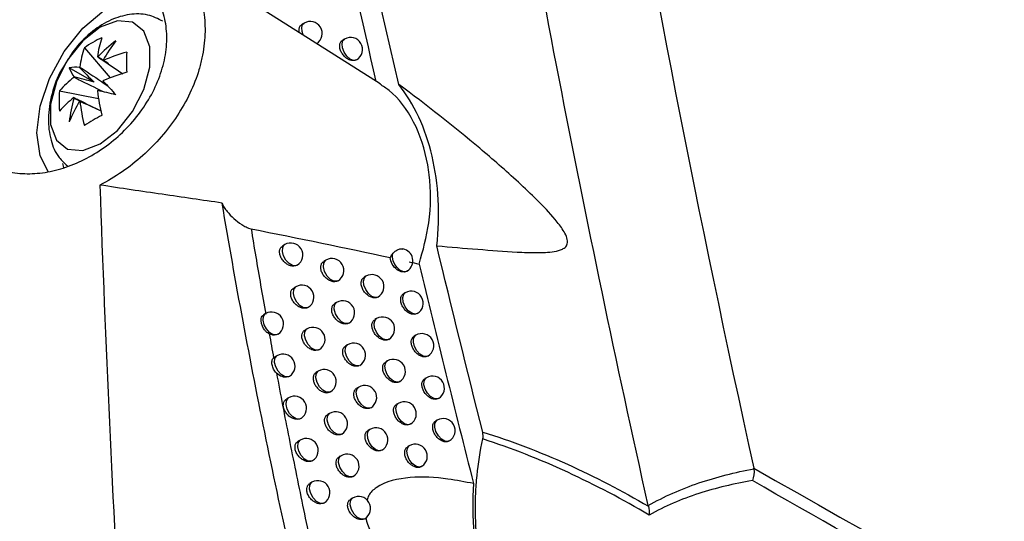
# Model space of a CAD drawing. Header units: millimetres. Extents: x 15458 to 16408, y 10213 to 11277.
# Tile 17 of 54: x 16277 to 16318, y 10379 to 10399. Entities that reach past the tile are written whole.
import ezdxf

# ---------------------------------------------------------------- set-up
doc = ezdxf.new("R2010")
doc.units = ezdxf.units.MM

msp = doc.modelspace()

# ---------------------------------------------------------------- linework, layer by layer
at = {"color": 7, "linetype": 'Continuous', "lineweight": 25}
for p, q in [((16292.173, 10396.781), (16283.034, 10402.592)), ((16289.008, 10399.314), (16288.928, 10399.268)), ((16290.687, 10398.651), (16290.614, 10398.608)), ((16279.86, 10398.284), (16280.939, 10397.039)), ((16280.27, 10396.853), (16279.227, 10397.455)), ((16278.826, 10396.493), (16280.444, 10396.18)), ((16278.954, 10393.473), (16278.997, 10393.301)), ((16288.202, 10390.095), (16288.118, 10390.047)), ((16289.909, 10389.448), (16289.831, 10389.403)), ((16291.58, 10388.779), (16291.507, 10388.738)), ((16288.662, 10388.342), (16288.579, 10388.294)), ((16290.414, 10388.593), (16290.382, 10388.569)), ((16293.215, 10388.091), (16293.149, 10388.052)), ((16290.36, 10387.69), (16290.284, 10387.646)), ((16287.401, 10387.224), (16287.32, 10387.178)), ((16292.024, 10387.018), (16291.953, 10386.976)), ((16289.126, 10386.587), (16289.044, 10386.541)), ((16290.864, 10386.833), (16290.839, 10386.814)), ((16292.53, 10386.155), (16292.524, 10386.151)), ((16293.653, 10386.325), (16293.587, 10386.287)), ((16290.816, 10385.931), (16290.741, 10385.887)), ((16287.737, 10385.382), (16287.794, 10385.419)), ((16287.877, 10385.473), (16287.792, 10385.423)), ((16292.473, 10385.254), (16292.403, 10385.214)), ((16289.594, 10384.831), (16289.513, 10384.784)), ((16294.095, 10384.558), (16294.031, 10384.521)), ((16291.277, 10384.169), (16291.202, 10384.127)), ((16292.985, 10384.395), (16292.973, 10384.388)), ((16288.358, 10383.719), (16288.274, 10383.671)), ((16292.926, 10383.489), (16292.857, 10383.449)), ((16290.066, 10383.072), (16289.988, 10383.027)), ((16293.444, 10382.635), (16293.426, 10382.623)), ((16294.542, 10382.789), (16294.479, 10382.752)), ((16291.741, 10382.407), (16291.668, 10382.365)), ((16288.842, 10381.964), (16288.76, 10381.916)), ((16293.384, 10381.722), (16293.316, 10381.683)), ((16290.542, 10381.312), (16290.465, 10381.268)), ((16291.046, 10380.455), (16291.02, 10380.435)), ((16289.331, 10380.206), (16289.25, 10380.159)), ((16291.023, 10379.55), (16290.947, 10379.507)), ((16291.527, 10378.69), (16291.506, 10378.676))]:
    msp.add_line(p, q, dxfattribs=at)
at = {"color": 7, "linetype": 'Continuous', "lineweight": 25, "flags": 128}
for points in [[(16277.879, 10394.744), (16278.013, 10395.85), (16278.404, 10397.013), (16279.017, 10398.129), (16279.797, 10399.1), (16280.676, 10399.838), (16281.574, 10400.279), (16282.413, 10400.383), (16283.065, 10400.175)], [(16280.516, 10394.283), (16281.235, 10394.845), (16281.867, 10395.631), (16282.336, 10396.548), (16282.586, 10397.485), (16282.586, 10398.328), (16282.336, 10398.976), (16281.867, 10399.351), (16281.235, 10399.407), (16280.516, 10399.139), (16279.797, 10398.577), (16279.164, 10397.791), (16278.695, 10396.874), (16278.445, 10395.937), (16278.445, 10395.094), (16278.695, 10394.446), (16279.164, 10394.071), (16279.797, 10394.015), (16280.516, 10394.283)], [(16288.966, 10398.82), (16288.918, 10398.966), (16288.907, 10399.125), (16288.944, 10399.25), (16289.008, 10399.314)], [(16291.18, 10397.781), (16291.061, 10397.764), (16290.922, 10397.818), (16290.786, 10397.936), (16290.673, 10398.098), (16290.603, 10398.279), (16290.585, 10398.451), (16290.622, 10398.585), (16290.687, 10398.651)], [(16278.355, 10393.138), (16278.013, 10393.792), (16277.879, 10394.744)], [(16288.654, 10389.211), (16288.521, 10389.222), (16288.377, 10389.307), (16288.245, 10389.451), (16288.148, 10389.63), (16288.101, 10389.815), (16288.113, 10389.974), (16288.182, 10390.081), (16288.202, 10390.095)], [(16290.382, 10388.569), (16290.249, 10388.568), (16290.1, 10388.646), (16289.962, 10388.789), (16289.858, 10388.973), (16289.808, 10389.164), (16289.82, 10389.328), (16289.893, 10389.437), (16289.909, 10389.448)], [(16293.282, 10388.989), (16293.22, 10388.968), (16293.112, 10388.978), (16292.995, 10389.037), (16292.882, 10389.139), (16292.785, 10389.272), (16292.716, 10389.421), (16292.682, 10389.571), (16292.686, 10389.704)], [(16292.079, 10387.913), (16291.961, 10387.892), (16291.822, 10387.943), (16291.684, 10388.059), (16291.569, 10388.221), (16291.496, 10388.403), (16291.477, 10388.576), (16291.514, 10388.712), (16291.58, 10388.779)], [(16289.119, 10387.459), (16288.986, 10387.467), (16288.841, 10387.55), (16288.707, 10387.694), (16288.609, 10387.874), (16288.561, 10388.06), (16288.573, 10388.221), (16288.642, 10388.329), (16288.662, 10388.342)], [(16293.715, 10387.225), (16293.634, 10387.202), (16293.49, 10387.236), (16293.342, 10387.346), (16293.215, 10387.513), (16293.134, 10387.706), (16293.113, 10387.89), (16293.155, 10388.032), (16293.215, 10388.091)], [(16290.839, 10386.814), (16290.707, 10386.809), (16290.557, 10386.884), (16290.416, 10387.028), (16290.311, 10387.212), (16290.26, 10387.405), (16290.272, 10387.571), (16290.345, 10387.68), (16290.36, 10387.69)], [(16287.844, 10386.338), (16287.711, 10386.354), (16287.569, 10386.441), (16287.44, 10386.585), (16287.345, 10386.763), (16287.3, 10386.945), (16287.311, 10387.102), (16287.378, 10387.209), (16287.401, 10387.224)], [(16292.524, 10386.151), (16292.412, 10386.129), (16292.272, 10386.177), (16292.132, 10386.292), (16292.016, 10386.455), (16291.941, 10386.639), (16291.921, 10386.814), (16291.959, 10386.951), (16292.024, 10387.018)], [(16289.588, 10385.705), (16289.455, 10385.711), (16289.309, 10385.792), (16289.174, 10385.936), (16289.074, 10386.117), (16289.025, 10386.304), (16289.037, 10386.466), (16289.106, 10386.574), (16289.126, 10386.587)], [(16294.153, 10385.459), (16294.092, 10385.438), (16293.961, 10385.456), (16293.822, 10385.541), (16293.695, 10385.682), (16293.6, 10385.855), (16293.553, 10386.034), (16293.56, 10386.191), (16293.621, 10386.301), (16293.653, 10386.325)], [(16291.301, 10385.057), (16291.168, 10385.048), (16291.017, 10385.121), (16290.875, 10385.264), (16290.768, 10385.45), (16290.716, 10385.644), (16290.728, 10385.811), (16290.802, 10385.921), (16290.816, 10385.931)], [(16288.325, 10384.587), (16288.193, 10384.601), (16288.049, 10384.686), (16287.919, 10384.83), (16287.823, 10385.008), (16287.776, 10385.192), (16287.788, 10385.35), (16287.855, 10385.457), (16287.877, 10385.473)], [(16292.973, 10384.388), (16292.868, 10384.365), (16292.727, 10384.41), (16292.585, 10384.524), (16292.467, 10384.687), (16292.39, 10384.873), (16292.37, 10385.05), (16292.408, 10385.189), (16292.473, 10385.254)], [(16290.061, 10383.95), (16289.928, 10383.953), (16289.781, 10384.032), (16289.644, 10384.175), (16289.543, 10384.357), (16289.493, 10384.546), (16289.505, 10384.709), (16289.575, 10384.818), (16289.594, 10384.831)], [(16294.595, 10383.692), (16294.543, 10383.672), (16294.412, 10383.685), (16294.271, 10383.769), (16294.141, 10383.909), (16294.044, 10384.084), (16293.995, 10384.266), (16294.003, 10384.425), (16294.065, 10384.536), (16294.095, 10384.558)], [(16291.767, 10383.298), (16291.648, 10383.283), (16291.511, 10383.338), (16291.376, 10383.454), (16291.264, 10383.615), (16291.193, 10383.794), (16291.174, 10383.964), (16291.209, 10384.099), (16291.277, 10384.169)], [(16288.811, 10382.835), (16288.678, 10382.845), (16288.534, 10382.93), (16288.402, 10383.073), (16288.304, 10383.252), (16288.257, 10383.437), (16288.268, 10383.596), (16288.336, 10383.704), (16288.358, 10383.719)], [(16293.426, 10382.623), (16293.328, 10382.599), (16293.187, 10382.641), (16293.043, 10382.754), (16292.922, 10382.918), (16292.844, 10383.106), (16292.823, 10383.285), (16292.862, 10383.425), (16292.926, 10383.489)], [(16290.538, 10382.194), (16290.406, 10382.193), (16290.257, 10382.27), (16290.119, 10382.413), (16290.016, 10382.596), (16289.966, 10382.787), (16289.977, 10382.951), (16290.048, 10383.06), (16290.066, 10383.072)], [(16295.042, 10381.923), (16295, 10381.906), (16294.868, 10381.913), (16294.725, 10381.994), (16294.592, 10382.135), (16294.493, 10382.312), (16294.443, 10382.496), (16294.45, 10382.657), (16294.514, 10382.769), (16294.542, 10382.789)], [(16292.237, 10381.538), (16292.119, 10381.519), (16291.981, 10381.572), (16291.844, 10381.687), (16291.731, 10381.848), (16291.658, 10382.029), (16291.638, 10382.201), (16291.674, 10382.337), (16291.741, 10382.407)], [(16289.3, 10381.08), (16289.167, 10381.088), (16289.022, 10381.171), (16288.889, 10381.314), (16288.79, 10381.494), (16288.742, 10381.68), (16288.753, 10381.841), (16288.821, 10381.949), (16288.842, 10381.964)], [(16293.884, 10380.856), (16293.794, 10380.833), (16293.651, 10380.871), (16293.506, 10380.982), (16293.382, 10381.147), (16293.303, 10381.337), (16293.281, 10381.518), (16293.32, 10381.659), (16293.384, 10381.722)], [(16291.02, 10380.435), (16290.888, 10380.431), (16290.738, 10380.507), (16290.599, 10380.649), (16290.494, 10380.833), (16290.442, 10381.025), (16290.453, 10381.191), (16290.525, 10381.301), (16290.542, 10381.312)], [(16289.793, 10379.324), (16289.661, 10379.329), (16289.515, 10379.41), (16289.38, 10379.553), (16289.279, 10379.734), (16289.23, 10379.921), (16289.241, 10380.083), (16289.31, 10380.192), (16289.331, 10380.206)], [(16291.506, 10378.676), (16291.374, 10378.668), (16291.224, 10378.741), (16291.082, 10378.884), (16290.975, 10379.068), (16290.923, 10379.262), (16290.934, 10379.429), (16291.007, 10379.54), (16291.023, 10379.55)]]:
    msp.add_lwpolyline(points, dxfattribs=at)
at = {"color": 7, "linetype": 'Continuous', "lineweight": 25}
for centre, radius, start, end in [((16289.258, 10398.881), 0.5, 302.9302, 119.9973), ((16282.374, 10394.769), 4.322, 114.4145, 125.5801), ((16284.347, 10397.406), 3.977, 160.9425, 172.7771), ((16285.224, 10393.271), 6.677, 127.3542, 136.0595), ((16287.59, 10393.758), 8.026, 143.0899, 149.9766), ((16290.937, 10398.218), 0.5, 300.2466, 119.9973), ((16283.619, 10396.985), 3.977, 160.9425, 172.7771), ((16283.774, 10390.518), 7.888, 105.832, 113.3246), ((16294.495, 10397.687), 12.88, 178.129, 181.871), ((16280.359, 10397.515), 0.394, 81.617, 83.8276), ((16280.333, 10397.53), 0.394, 36.1634, 38.3737), ((16279.487, 10395.736), 1.739, 84.3613, 98.5922), ((16280.846, 10398.089), 1.739, 201.3928, 215.6261), ((16280.968, 10396.46), 1.652, 141.626, 142.4756), ((16283.774, 10389.677), 7.888, 105.832, 113.3246), ((16281.829, 10393.887), 3.977, 127.2203, 139.0558), ((16280.959, 10396.445), 1.652, 157.5242, 158.3738), ((16279.115, 10397.53), 1.652, 337.5242, 338.3738), ((16495.204, 10597.619), 293.813, 223.09094, 223.24249), ((16283.128, 10396.072), 4.323, 174.4175, 185.5825), ((16279.107, 10397.514), 1.652, 321.626, 322.4756), ((16288.236, 10397.406), 7.888, 186.6728, 194.166), ((16212.918, 10106.409), 297.849, 76.75243, 76.90192), ((16281.829, 10393.046), 3.977, 127.2203, 139.0558), ((16285.849, 10394.353), 6.677, 163.9403, 172.6457), ((16286.61, 10392.061), 8.025, 150.0234, 156.9104), ((16279.742, 10396.445), 0.394, 216.1634, 218.3737), ((16279.715, 10396.46), 0.394, 261.617, 263.8276), ((16287.508, 10396.985), 7.888, 186.6728, 194.166), ((16286.66, 10384.115), 12.881, 118.1267, 121.868), ((16288.452, 10389.662), 0.5, 302.5991, 119.9973), ((16293.032, 10389.422), 0.5, 303.4608, 80.0265), ((16290.159, 10389.015), 0.5, 301.1914, 119.9973), ((16291.83, 10388.346), 0.5, 300.002, 119.9973), ((16293.032, 10389.422), 0.5, 299.9973, 303.4608), ((16288.912, 10387.909), 0.5, 302.2489, 119.9973), ((16293.465, 10387.658), 0.5, 299.9973, 119.9973), ((16290.61, 10387.257), 0.5, 300.9198, 119.9973), ((16287.651, 10386.791), 0.5, 303.3112, 119.9973), ((16292.274, 10386.584), 0.5, 300.4743, 119.9973), ((16289.376, 10386.154), 0.5, 301.9123, 119.9973), ((16293.903, 10385.892), 0.5, 299.9973, 119.9973), ((16291.066, 10385.498), 0.5, 300.6563, 119.9973), ((16288.127, 10385.04), 0.5, 302.9364, 119.9973), ((16292.723, 10384.821), 0.5, 301.4431, 119.9973), ((16289.844, 10384.398), 0.5, 301.5893, 119.9973), ((16294.345, 10384.125), 0.5, 299.9973, 119.9973), ((16291.527, 10383.736), 0.5, 300.4007, 119.9973), ((16288.608, 10383.286), 0.5, 302.575, 119.9973), ((16293.176, 10383.056), 0.5, 302.2529, 119.9973), ((16290.316, 10382.639), 0.5, 301.28, 119.9973), ((16291.991, 10381.974), 0.5, 300.1525, 119.9973), ((16294.792, 10382.356), 0.5, 299.9973, 119.9973), ((16289.092, 10381.531), 0.5, 302.2271, 119.9973), ((16293.634, 10381.289), 0.5, 303.3508, 119.9973), ((16290.792, 10380.879), 0.5, 300.9783, 119.9973), ((16293.634, 10381.289), 0.5, 299.9973, 303.3508), ((16289.581, 10379.773), 0.5, 301.8927, 119.9973), ((16291.273, 10379.117), 0.5, 300.6973, 119.9973)]:
    msp.add_arc(centre, radius, start, end, dxfattribs=at)
for centre, major_axis, ratio, start_param, end_param in [((16280.214, 10396.945), (3.404, -2.148), 0.229118, 1.52409, 1.655403), ((16280.454, 10397.084), (2.651, -2.611), 0.078957, 4.485994, 4.720597), ((16280.162, 10396.578), (3.587, -0.99), 0.078991, 1.562573, 1.797176), ((16280.162, 10396.855), (3.562, -1.874), 0.229122, 4.627769, 4.759536)]:
    msp.add_ellipse(centre, major_axis=major_axis, ratio=ratio, start_param=start_param, end_param=end_param, dxfattribs=at)
for points, knots in [([(16303.329, 10379.232), (16302.001, 10385.18), (16300.763, 10391.107), (16298.474, 10402.903), (16297.422, 10408.773), (16295.501, 10420.457), (16294.633, 10426.274), (16293.084, 10437.828), (16292.402, 10443.568), (16291.226, 10454.973), (16290.731, 10460.642), (16289.929, 10471.876), (16289.622, 10477.444), (16288.984, 10493.999), (16288.931, 10504.84), (16289.265, 10515.482)], [0, 0, 0, 0, 0.125, 0.125, 0.25, 0.25, 0.375, 0.375, 0.5, 0.5, 0.625, 0.625, 0.75, 0.75, 1, 1, 1, 1]), ([(16294.114, 10513.043), (16293.858, 10504.179), (16293.866, 10495.157), (16294.494, 10474.057), (16295.3, 10461.883), (16297.806, 10437.16), (16299.507, 10424.611), (16303.384, 10401.63), (16305.411, 10391.245), (16307.723, 10380.795)], [3.1092412, 3.1092412, 3.1092412, 3.1092412, 3.1759593, 3.1759593, 3.2629391, 3.2629391, 3.3499188, 3.3499188, 3.4204698, 3.4204698, 3.4204698, 3.4204698]), ([(16292.943, 10396.764), (16291.027, 10405.043), (16289.27, 10413.258), (16286.861, 10425.48), (16286.096, 10429.538), (16284.643, 10437.616), (16283.955, 10441.634), (16283.306, 10445.631)], [0, 0, 0, 0, 0.5, 0.5, 0.75, 0.75, 1, 1, 1, 1]), ([(16285.624, 10427.245), (16286.567, 10422.247), (16287.57, 10417.213), (16289.695, 10407.084), (16290.815, 10401.996), (16291.995, 10396.887)], [0, 0, 0, 0, 0.5, 0.5, 1, 1, 1, 1]), ([(16280.07, 10403.241), (16280.384, 10403.269), (16280.695, 10403.272), (16281.304, 10403.223), (16281.596, 10403.172), (16282.156, 10403.021), (16282.424, 10402.92), (16282.934, 10402.664), (16283.171, 10402.513), (16283.605, 10402.166), (16283.802, 10401.97), (16284.155, 10401.531), (16284.309, 10401.29), (16284.562, 10400.779), (16284.663, 10400.506), (16284.774, 10400.072), (16284.804, 10399.922), (16284.85, 10399.62), (16284.866, 10399.467), (16284.891, 10399.001), (16284.879, 10398.682), (16284.817, 10398.192), (16284.789, 10398.026), (16284.718, 10397.698), (16284.676, 10397.534), (16284.53, 10397.043), (16284.405, 10396.718), (16284.099, 10396.071), (16283.921, 10395.757), (16283.524, 10395.153), (16283.302, 10394.86), (16282.817, 10394.302), (16282.56, 10394.042), (16282.016, 10393.556), (16281.727, 10393.331), (16281.129, 10392.92), (16280.821, 10392.737), (16280.505, 10392.576)], [0, 0, 0, 0, 0.0625, 0.0625, 0.125, 0.125, 0.1875, 0.1875, 0.25, 0.25, 0.3125, 0.3125, 0.375, 0.375, 0.4375, 0.4375, 0.46875, 0.46875, 0.5, 0.5, 0.5625, 0.5625, 0.59375, 0.59375, 0.625, 0.625, 0.6875, 0.6875, 0.75, 0.75, 0.8125, 0.8125, 0.875, 0.875, 0.9375, 0.9375, 1, 1, 1, 1]), ([(16283.13, 10399.778), (16283.21, 10399.52), (16283.259, 10399.252), (16283.299, 10398.694), (16283.289, 10398.404), (16283.206, 10397.808), (16283.134, 10397.511), (16282.934, 10396.918), (16282.803, 10396.62), (16282.492, 10396.049), (16282.313, 10395.774), (16281.906, 10395.245), (16281.682, 10394.996), (16281.204, 10394.537), (16280.946, 10394.324), (16280.41, 10393.945), (16280.134, 10393.779), (16279.567, 10393.494), (16279.273, 10393.375), (16278.694, 10393.191), (16278.405, 10393.126), (16277.829, 10393.049), (16277.545, 10393.038), (16277, 10393.07), (16276.737, 10393.113), (16276.232, 10393.256), (16275.995, 10393.354), (16275.56, 10393.6), (16275.358, 10393.749), (16274.998, 10394.098), (16274.843, 10394.293), (16274.648, 10394.618), (16274.589, 10394.731), (16274.483, 10394.969), (16274.437, 10395.094), (16274.322, 10395.475), (16274.273, 10395.742), (16274.235, 10396.303), (16274.246, 10396.599), (16274.326, 10397.189), (16274.396, 10397.487), (16274.594, 10398.089), (16274.721, 10398.384), (16275.024, 10398.959), (16275.204, 10399.242), (16275.602, 10399.774), (16275.821, 10400.023), (16276.177, 10400.373), (16276.301, 10400.486), (16276.554, 10400.699), (16276.684, 10400.8), (16277.08, 10401.086), (16277.356, 10401.255), (16277.926, 10401.544), (16278.213, 10401.661), (16278.791, 10401.844), (16279.085, 10401.909), (16279.66, 10401.983), (16279.941, 10401.993), (16280.49, 10401.957), (16280.76, 10401.91), (16281.264, 10401.764), (16281.501, 10401.665), (16281.945, 10401.414), (16282.151, 10401.261), (16282.513, 10400.912), (16282.672, 10400.716), (16282.941, 10400.276), (16283.05, 10400.035), (16283.13, 10399.778)], [0, 0, 0, 0, 0.03125, 0.03125, 0.0625, 0.0625, 0.09375, 0.09375, 0.125, 0.125, 0.15625, 0.15625, 0.1875, 0.1875, 0.21875, 0.21875, 0.25, 0.25, 0.28125, 0.28125, 0.3125, 0.3125, 0.34375, 0.34375, 0.375, 0.375, 0.40625, 0.40625, 0.4375, 0.4375, 0.46875, 0.46875, 0.484375, 0.484375, 0.5, 0.5, 0.53125, 0.53125, 0.5625, 0.5625, 0.59375, 0.59375, 0.625, 0.625, 0.65625, 0.65625, 0.6875, 0.6875, 0.703125, 0.703125, 0.71875, 0.71875, 0.75, 0.75, 0.78125, 0.78125, 0.8125, 0.8125, 0.84375, 0.84375, 0.875, 0.875, 0.90625, 0.90625, 0.9375, 0.9375, 0.96875, 0.96875, 1, 1, 1, 1]), ([(16283.128, 10399.39), (16282.923, 10399.493), (16282.486, 10399.712), (16281.72, 10399.702), (16280.942, 10399.472), (16280.182, 10398.995), (16279.481, 10398.315), (16279.134, 10397.735), (16278.967, 10397.458)], [0, 0, 0, 0, 0.139778, 0.298163, 0.459171, 0.634875, 0.825215, 1, 1, 1, 1]), ([(16288.812, 10398.918), (16288.807, 10398.939), (16288.787, 10399.01), (16288.805, 10399.117), (16288.851, 10399.217), (16288.908, 10399.25), (16288.931, 10399.263)], [0, 0, 0, 0, 0.139478, 0.459712, 0.780044, 1, 1, 1, 1]), ([(16291.18, 10397.781), (16291.16, 10397.772), (16291.104, 10397.748), (16290.99, 10397.749), (16290.847, 10397.797), (16290.709, 10397.893), (16290.594, 10398.024), (16290.514, 10398.174), (16290.479, 10398.325), (16290.492, 10398.459), (16290.539, 10398.558), (16290.595, 10398.59), (16290.617, 10398.603)], [0, 0, 0, 0, 0.061237, 0.170183, 0.280387, 0.391063, 0.501131, 0.609724, 0.716656, 0.82254, 0.928472, 1, 1, 1, 1]), ([(16281.444, 10397.203), (16281.156, 10397.398), (16280.809, 10397.632), (16280.461, 10397.866), (16280.401, 10397.906)], [0, 0, 0, 0, 0.828703, 1, 1, 1, 1]), ([(16280.651, 10397.762), (16280.705, 10397.725), (16280.976, 10397.541), (16281.246, 10397.356), (16281.461, 10397.209)], [0, 0, 0, 0, 0.202063, 1, 1, 1, 1]), ([(16278.967, 10397.458), (16278.948, 10397.429), (16278.728, 10397.1), (16278.484, 10396.359), (16278.313, 10395.363), (16278.43, 10394.463), (16278.709, 10393.774), (16279.032, 10393.486), (16279.153, 10393.377)], [0, 0, 0, 0, 0.021998, 0.249325, 0.483912, 0.693128, 0.884452, 1, 1, 1, 1]), ([(16279.673, 10397.485), (16279.733, 10397.445), (16280.111, 10397.191), (16280.49, 10396.935), (16280.809, 10396.72)], [0, 0, 0, 0, 0.157279, 1, 1, 1, 1]), ([(16280.656, 10396.452), (16280.309, 10396.621), (16279.898, 10396.821), (16279.488, 10397.022), (16279.424, 10397.054)], [0, 0, 0, 0, 0.842895, 1, 1, 1, 1]), ([(16293.792, 10389.283), (16293.952, 10389.854), (16294.296, 10391.086), (16294.284, 10392.51), (16294.077, 10393.934), (16293.635, 10395.264), (16292.851, 10396.326), (16292.292, 10396.687), (16292.165, 10396.77)], [0, 0, 0, 0, 0.194402, 0.419369, 0.468007, 0.699797, 0.931732, 1, 1, 1, 1]), ([(16294.53, 10390.044), (16294.602, 10390.685), (16294.621, 10391.336), (16294.554, 10392.586), (16294.469, 10393.19), (16294.194, 10394.359), (16294.008, 10394.902), (16293.544, 10395.903), (16293.261, 10396.366), (16292.943, 10396.764)], [0, 0, 0, 0, 0.25, 0.25, 0.5, 0.5, 0.75, 0.75, 1, 1, 1, 1]), ([(16294.53, 10390.044), (16295.105, 10389.995), (16295.672, 10389.947), (16296.788, 10389.857), (16297.336, 10389.814), (16298.14, 10389.774), (16298.404, 10389.764), (16298.923, 10389.763), (16299.178, 10389.77), (16299.538, 10389.829), (16299.654, 10389.857), (16299.808, 10389.933), (16299.856, 10389.965), (16299.934, 10390.054), (16299.963, 10390.113), (16299.974, 10390.263), (16299.954, 10390.352), (16299.886, 10390.524), (16299.839, 10390.609), (16299.69, 10390.849), (16299.573, 10390.999), (16299.216, 10391.426), (16298.964, 10391.687), (16298.452, 10392.198), (16298.19, 10392.446), (16297.397, 10393.175), (16296.859, 10393.644), (16295.219, 10395.024), (16294.096, 10395.908), (16292.943, 10396.764)], [0, 0, 0, 0, 0.125, 0.125, 0.25, 0.25, 0.3125, 0.3125, 0.375, 0.375, 0.40625, 0.40625, 0.421875, 0.421875, 0.4375, 0.4375, 0.453125, 0.453125, 0.46875, 0.46875, 0.5, 0.5, 0.5625, 0.5625, 0.625, 0.625, 0.75, 0.75, 1, 1, 1, 1]), ([(16279.424, 10396.213), (16279.488, 10396.181), (16279.864, 10395.997), (16280.241, 10395.813), (16280.554, 10395.661)], [0, 0, 0, 0, 0.171329, 1, 1, 1, 1]), ([(16280.557, 10395.644), (16280.322, 10395.756), (16280.027, 10395.897), (16279.733, 10396.04), (16279.673, 10396.069)], [0, 0, 0, 0, 0.797898, 1, 1, 1, 1]), ([(16280.505, 10392.576), (16280.73, 10385.998), (16281.03, 10379.402), (16281.804, 10366.186), (16282.278, 10359.566), (16282.843, 10352.936)], [0, 0, 0, 0, 0.5, 0.5, 1, 1, 1, 1]), ([(16285.594, 10391.823), (16284.775, 10391.945), (16283.943, 10392.069), (16282.242, 10392.313), (16281.377, 10392.435), (16280.505, 10392.576)], [0, 0, 0, 0, 0.5, 0.5, 1, 1, 1, 1]), ([(16295.015, 10352.219), (16294.009, 10355.541), (16293.055, 10358.858), (16291.255, 10365.482), (16290.41, 10368.788), (16288.833, 10375.391), (16288.101, 10378.688), (16286.757, 10385.265), (16286.144, 10388.547), (16285.594, 10391.823)], [0, 0, 0, 0, 0.25, 0.25, 0.5, 0.5, 0.75, 0.75, 1, 1, 1, 1]), ([(16285.594, 10391.823), (16285.614, 10391.755), (16285.647, 10391.695), (16285.718, 10391.581), (16285.757, 10391.527), (16285.885, 10391.371), (16285.98, 10391.274), (16286.183, 10391.094), (16286.29, 10391.011), (16286.465, 10390.898), (16286.526, 10390.862), (16286.655, 10390.798), (16286.723, 10390.769), (16286.799, 10390.754)], [0, 0, 0, 0, 0.125, 0.125, 0.25, 0.25, 0.5, 0.5, 0.75, 0.75, 0.875, 0.875, 1, 1, 1, 1]), ([(16286.799, 10390.754), (16286.863, 10390.365), (16286.993, 10389.584), (16287.195, 10388.402), (16287.335, 10387.607), (16287.406, 10387.207)], [0, 0, 0, 0, 0.328776, 0.662105, 1, 1, 1, 1]), ([(16288.654, 10389.211), (16288.65, 10389.209), (16288.606, 10389.197), (16288.509, 10389.193), (16288.36, 10389.239), (16288.216, 10389.332), (16288.095, 10389.461), (16288.012, 10389.61), (16287.977, 10389.761), (16287.991, 10389.895), (16288.04, 10389.995), (16288.097, 10390.028), (16288.121, 10390.042)], [0, 0, 0, 0, 0.011037, 0.125988, 0.243065, 0.360936, 0.477778, 0.592152, 0.703782, 0.813697, 0.923667, 1, 1, 1, 1]), ([(16292.686, 10389.704), (16292.721, 10389.745), (16292.792, 10389.828), (16292.926, 10389.9), (16293.04, 10389.929), (16293.1, 10389.913), (16293.118, 10389.908)], [0, 0, 0, 0, 0.291509, 0.582954, 0.875981, 1, 1, 1, 1]), ([(16293.308, 10389.007), (16293.255, 10388.964), (16293.185, 10388.947), (16293.028, 10388.966), (16292.942, 10389.003), (16292.788, 10389.12), (16292.718, 10389.2), (16292.62, 10389.374), (16292.592, 10389.469), (16292.589, 10389.555)], [0, 0, 0, 0, 0.25, 0.25, 0.5, 0.5, 0.75, 0.75, 1, 1, 1, 1]), ([(16288.72, 10389.244), (16288.716, 10389.24), (16288.699, 10389.223), (16288.674, 10389.216), (16288.654, 10389.211)], [0, 0, 0, 0, 0.205251, 1, 1, 1, 1]), ([(16290.382, 10388.569), (16290.369, 10388.565), (16290.318, 10388.547), (16290.213, 10388.545), (16290.067, 10388.593), (16289.926, 10388.687), (16289.809, 10388.818), (16289.728, 10388.967), (16289.692, 10389.118), (16289.706, 10389.252), (16289.755, 10389.352), (16289.811, 10389.384), (16289.834, 10389.397)], [0, 0, 0, 0, 0.03706, 0.148934, 0.262422, 0.376486, 0.489734, 0.601074, 0.710307, 0.818232, 0.926231, 1, 1, 1, 1]), ([(16292.079, 10387.913), (16292.057, 10387.903), (16291.998, 10387.876), (16291.881, 10387.877), (16291.739, 10387.926), (16291.602, 10388.022), (16291.487, 10388.153), (16291.408, 10388.303), (16291.373, 10388.455), (16291.386, 10388.589), (16291.433, 10388.688), (16291.488, 10388.72), (16291.511, 10388.732)], [0, 0, 0, 0, 0.068766, 0.176886, 0.286184, 0.395891, 0.504981, 0.612656, 0.718769, 0.82392, 0.929148, 1, 1, 1, 1]), ([(16289.119, 10387.459), (16289.113, 10387.457), (16289.067, 10387.443), (16288.968, 10387.44), (16288.82, 10387.486), (16288.676, 10387.58), (16288.556, 10387.709), (16288.474, 10387.858), (16288.438, 10388.009), (16288.452, 10388.143), (16288.502, 10388.243), (16288.559, 10388.276), (16288.582, 10388.289)], [0, 0, 0, 0, 0.0171566, 0.1313982, 0.2476336, 0.3645979, 0.4805772, 0.5942246, 0.7052922, 0.8147552, 0.9242843, 1, 1, 1, 1]), ([(16293.706, 10387.227), (16293.685, 10387.215), (16293.631, 10387.183), (16293.514, 10387.189), (16293.376, 10387.239), (16293.242, 10387.337), (16293.13, 10387.468), (16293.052, 10387.619), (16293.017, 10387.771), (16293.03, 10387.905), (16293.076, 10388.004), (16293.13, 10388.035), (16293.152, 10388.047)], [0, 0, 0, 0, 0.070073, 0.177958, 0.286699, 0.395731, 0.504309, 0.611847, 0.718238, 0.823925, 0.929683, 1, 1, 1, 1]), ([(16289.177, 10387.489), (16289.173, 10387.485), (16289.157, 10387.47), (16289.135, 10387.463), (16289.119, 10387.459)], [0, 0, 0, 0, 0.267844, 1, 1, 1, 1]), ([(16290.839, 10386.814), (16290.824, 10386.808), (16290.772, 10386.789), (16290.664, 10386.788), (16290.519, 10386.835), (16290.379, 10386.93), (16290.262, 10387.061), (16290.181, 10387.21), (16290.146, 10387.361), (16290.16, 10387.496), (16290.208, 10387.595), (16290.264, 10387.627), (16290.287, 10387.64)], [0, 0, 0, 0, 0.043717, 0.154814, 0.267421, 0.380556, 0.492913, 0.603473, 0.712056, 0.819417, 0.926859, 1, 1, 1, 1]), ([(16287.555, 10386.377), (16287.512, 10386.404), (16287.426, 10386.457), (16287.326, 10386.588), (16287.252, 10386.737), (16287.213, 10386.89), (16287.213, 10387.025), (16287.248, 10387.126), (16287.3, 10387.159), (16287.323, 10387.174)], [0, 0, 0, 0, 0.1433003, 0.2862107, 0.4348802, 0.5850106, 0.7352197, 0.8854568, 1, 1, 1, 1]), ([(16292.53, 10386.155), (16292.505, 10386.143), (16292.445, 10386.114), (16292.325, 10386.115), (16292.184, 10386.164), (16292.047, 10386.261), (16291.932, 10386.392), (16291.854, 10386.542), (16291.819, 10386.694), (16291.832, 10386.828), (16291.879, 10386.927), (16291.934, 10386.959), (16291.956, 10386.971)], [0, 0, 0, 0, 0.076294, 0.183533, 0.291871, 0.400584, 0.508712, 0.615511, 0.720849, 0.825292, 0.929815, 1, 1, 1, 1]), ([(16287.555, 10386.377), (16287.585, 10386.212), (16287.645, 10385.88), (16287.707, 10385.548), (16287.738, 10385.382)], [0, 0, 0, 0, 0.49865, 1, 1, 1, 1]), ([(16287.924, 10386.375), (16287.922, 10386.373), (16287.902, 10386.352), (16287.871, 10386.345), (16287.844, 10386.338)], [0, 0, 0, 0, 0.104522, 1, 1, 1, 1]), ([(16289.588, 10385.705), (16289.58, 10385.703), (16289.532, 10385.688), (16289.431, 10385.685), (16289.284, 10385.732), (16289.141, 10385.825), (16289.022, 10385.955), (16288.94, 10386.104), (16288.905, 10386.255), (16288.918, 10386.389), (16288.968, 10386.489), (16289.024, 10386.522), (16289.048, 10386.535)], [0, 0, 0, 0, 0.023363, 0.136884, 0.252273, 0.368331, 0.483446, 0.59636, 0.706849, 0.815836, 0.924901, 1, 1, 1, 1]), ([(16294.143, 10385.461), (16294.122, 10385.448), (16294.068, 10385.417), (16293.952, 10385.423), (16293.814, 10385.473), (16293.68, 10385.571), (16293.569, 10385.703), (16293.491, 10385.854), (16293.457, 10386.006), (16293.469, 10386.14), (16293.515, 10386.239), (16293.569, 10386.27), (16293.591, 10386.282)], [0, 0, 0, 0, 0.07021, 0.178072, 0.286735, 0.395668, 0.504169, 0.611689, 0.718131, 0.823913, 0.929768, 1, 1, 1, 1]), ([(16289.638, 10385.733), (16289.633, 10385.729), (16289.619, 10385.715), (16289.6, 10385.709), (16289.588, 10385.705)], [0, 0, 0, 0, 0.3522847, 1, 1, 1, 1]), ([(16291.301, 10385.057), (16291.284, 10385.05), (16291.229, 10385.029), (16291.119, 10385.028), (16290.975, 10385.076), (16290.836, 10385.172), (16290.719, 10385.302), (16290.639, 10385.452), (16290.604, 10385.603), (16290.617, 10385.737), (16290.666, 10385.837), (16290.721, 10385.869), (16290.744, 10385.882)], [0, 0, 0, 0, 0.0505, 0.160804, 0.27252, 0.384721, 0.49618, 0.605947, 0.713859, 0.820632, 0.927491, 1, 1, 1, 1]), ([(16287.855, 10384.749), (16287.806, 10384.796), (16287.767, 10384.852), (16287.707, 10384.97), (16287.685, 10385.032), (16287.663, 10385.15), (16287.662, 10385.207), (16287.682, 10385.305), (16287.703, 10385.347), (16287.737, 10385.382)], [0, 0, 0, 0, 0.25, 0.25, 0.5, 0.5, 0.75, 0.75, 1, 1, 1, 1]), ([(16292.985, 10384.395), (16292.958, 10384.381), (16292.896, 10384.349), (16292.773, 10384.351), (16292.632, 10384.401), (16292.496, 10384.498), (16292.383, 10384.629), (16292.304, 10384.779), (16292.269, 10384.931), (16292.282, 10385.066), (16292.329, 10385.164), (16292.384, 10385.196), (16292.406, 10385.208)], [0, 0, 0, 0, 0.0840194, 0.1903539, 0.2977137, 0.4054161, 0.5125643, 0.6184658, 0.7230023, 0.8267054, 0.930491, 1, 1, 1, 1]), ([(16287.855, 10384.749), (16287.94, 10384.301), (16288.111, 10383.398), (16288.377, 10382.034), (16288.655, 10380.648), (16288.944, 10379.242), (16289.244, 10377.814), (16289.557, 10376.366), (16289.882, 10374.896), (16290.219, 10373.405), (16290.622, 10371.666), (16291.101, 10369.657), (16291.666, 10367.351), (16292.066, 10365.782), (16292.27, 10364.983)], [0, 0, 0, 0, 0.0685209, 0.1380085, 0.2084668, 0.2798998, 0.3523119, 0.4257075, 0.5000914, 0.5754685, 0.6518442, 0.7634323, 0.879476, 1, 1, 1, 1]), ([(16288.325, 10384.587), (16288.255, 10384.568), (16288.173, 10384.573), (16288.009, 10384.629), (16287.925, 10384.681), (16287.855, 10384.748)], [0, 0, 0, 0, 0.5, 0.5, 1, 1, 1, 1]), ([(16288.398, 10384.622), (16288.395, 10384.619), (16288.377, 10384.6), (16288.349, 10384.593), (16288.325, 10384.587)], [0, 0, 0, 0, 0.139051, 1, 1, 1, 1]), ([(16289.514, 10384.784), (16289.482, 10384.759), (16289.419, 10384.71), (16289.377, 10384.586), (16289.383, 10384.443), (16289.435, 10384.293), (16289.528, 10384.153), (16289.651, 10384.037), (16289.793, 10383.957), (16289.939, 10383.922), (16290.021, 10383.941), (16290.061, 10383.95)], [0, 0, 0, 0, 0.113159, 0.224857, 0.334363, 0.442759, 0.551581, 0.662126, 0.77493, 0.889543, 1, 1, 1, 1]), ([(16294.584, 10383.693), (16294.563, 10383.68), (16294.51, 10383.649), (16294.393, 10383.655), (16294.256, 10383.706), (16294.124, 10383.805), (16294.012, 10383.937), (16293.935, 10384.087), (16293.901, 10384.24), (16293.913, 10384.374), (16293.959, 10384.472), (16294.013, 10384.503), (16294.034, 10384.515)], [0, 0, 0, 0, 0.0703393, 0.1781771, 0.2867668, 0.3956064, 0.504035, 0.6115394, 0.7180294, 0.8239026, 0.9298495, 1, 1, 1, 1]), ([(16291.767, 10383.298), (16291.747, 10383.29), (16291.692, 10383.267), (16291.579, 10383.267), (16291.435, 10383.315), (16291.297, 10383.411), (16291.181, 10383.542), (16291.101, 10383.692), (16291.066, 10383.843), (16291.08, 10383.977), (16291.127, 10384.076), (16291.183, 10384.108), (16291.206, 10384.121)], [0, 0, 0, 0, 0.057418, 0.166912, 0.277726, 0.388985, 0.499537, 0.608498, 0.715719, 0.821877, 0.928126, 1, 1, 1, 1]), ([(16290.103, 10383.976), (16290.098, 10383.97), (16290.086, 10383.959), (16290.069, 10383.953), (16290.061, 10383.95)], [0, 0, 0, 0, 0.469762, 1, 1, 1, 1]), ([(16288.811, 10382.835), (16288.806, 10382.833), (16288.761, 10382.821), (16288.664, 10382.817), (16288.515, 10382.862), (16288.371, 10382.956), (16288.25, 10383.085), (16288.168, 10383.234), (16288.132, 10383.385), (16288.146, 10383.518), (16288.196, 10383.618), (16288.253, 10383.652), (16288.277, 10383.666)], [0, 0, 0, 0, 0.012175, 0.127043, 0.244025, 0.36177, 0.478453, 0.592655, 0.704128, 0.813914, 0.923777, 1, 1, 1, 1]), ([(16293.444, 10382.635), (16293.415, 10382.619), (16293.352, 10382.584), (16293.226, 10382.586), (16293.086, 10382.636), (16292.951, 10382.733), (16292.837, 10382.865), (16292.759, 10383.015), (16292.724, 10383.167), (16292.737, 10383.301), (16292.784, 10383.4), (16292.839, 10383.431), (16292.86, 10383.444)], [0, 0, 0, 0, 0.09196, 0.197365, 0.303725, 0.410398, 0.516548, 0.621528, 0.725233, 0.828163, 0.931178, 1, 1, 1, 1]), ([(16288.875, 10382.867), (16288.872, 10382.864), (16288.855, 10382.847), (16288.831, 10382.84), (16288.811, 10382.835)], [0, 0, 0, 0, 0.184121, 1, 1, 1, 1]), ([(16290.538, 10382.194), (16290.526, 10382.189), (16290.475, 10382.172), (16290.37, 10382.17), (16290.224, 10382.217), (16290.083, 10382.312), (16289.965, 10382.442), (16289.884, 10382.591), (16289.849, 10382.742), (16289.863, 10382.877), (16289.911, 10382.976), (16289.968, 10383.009), (16289.991, 10383.022)], [0, 0, 0, 0, 0.036061, 0.1481, 0.26178, 0.376022, 0.489403, 0.600824, 0.710104, 0.818072, 0.926132, 1, 1, 1, 1]), ([(16295.03, 10381.923), (16295.009, 10381.911), (16294.956, 10381.88), (16294.84, 10381.886), (16294.704, 10381.938), (16294.571, 10382.036), (16294.46, 10382.169), (16294.384, 10382.319), (16294.349, 10382.472), (16294.361, 10382.606), (16294.407, 10382.704), (16294.461, 10382.735), (16294.482, 10382.747)], [0, 0, 0, 0, 0.07046, 0.178275, 0.286795, 0.395546, 0.503907, 0.611397, 0.717933, 0.823893, 0.929926, 1, 1, 1, 1]), ([(16290.573, 10382.216), (16290.566, 10382.21), (16290.556, 10382.2), (16290.543, 10382.195), (16290.538, 10382.194)], [0, 0, 0, 0, 0.640627, 1, 1, 1, 1]), ([(16292.237, 10381.538), (16292.216, 10381.529), (16292.158, 10381.504), (16292.043, 10381.504), (16291.9, 10381.553), (16291.762, 10381.649), (16291.647, 10381.78), (16291.568, 10381.93), (16291.533, 10382.081), (16291.546, 10382.215), (16291.594, 10382.315), (16291.649, 10382.346), (16291.671, 10382.359)], [0, 0, 0, 0, 0.064481, 0.173148, 0.283048, 0.393355, 0.502991, 0.611129, 0.717638, 0.823155, 0.928766, 1, 1, 1, 1]), ([(16296.438, 10382.296), (16297.635, 10381.93), (16298.81, 10381.475), (16301.114, 10380.435), (16302.238, 10379.851), (16303.334, 10379.209)], [0, 0, 0, 0, 0.5, 0.5, 1, 1, 1, 1]), ([(16289.3, 10381.08), (16289.294, 10381.078), (16289.247, 10381.065), (16289.148, 10381.061), (16289, 10381.107), (16288.856, 10381.201), (16288.736, 10381.33), (16288.654, 10381.48), (16288.619, 10381.63), (16288.633, 10381.764), (16288.682, 10381.864), (16288.739, 10381.897), (16288.763, 10381.911)], [0, 0, 0, 0, 0.01822, 0.132385, 0.248534, 0.365383, 0.481215, 0.594702, 0.70562, 0.814959, 0.924386, 1, 1, 1, 1]), ([(16293.909, 10380.874), (16293.877, 10380.855), (16293.813, 10380.816), (16293.683, 10380.819), (16293.544, 10380.87), (16293.409, 10380.967), (16293.296, 10381.099), (16293.218, 10381.249), (16293.184, 10381.401), (16293.197, 10381.536), (16293.243, 10381.634), (16293.298, 10381.665), (16293.319, 10381.678)], [0, 0, 0, 0, 0.1001379, 0.2045848, 0.3099212, 0.4155448, 0.5206726, 0.6247055, 0.7275474, 0.8296695, 0.9318768, 1, 1, 1, 1]), ([(16299.148, 10371.528), (16298.842, 10371.791), (16298.557, 10372.086), (16298.025, 10372.737), (16297.776, 10373.097), (16297.333, 10373.86), (16297.136, 10374.264), (16296.878, 10374.902), (16296.798, 10375.12), (16296.651, 10375.566), (16296.584, 10375.796), (16296.282, 10376.961), (16296.154, 10377.936), (16296.135, 10379.208), (16296.138, 10379.465), (16296.16, 10379.977), (16296.178, 10380.232), (16296.254, 10380.995), (16296.332, 10381.502), (16296.44, 10382.008)], [0, 0, 0, 0, 0.125, 0.125, 0.25, 0.25, 0.375, 0.375, 0.4375, 0.4375, 0.5, 0.5, 0.75, 0.75, 0.8125, 0.8125, 0.875, 0.875, 1, 1, 1, 1]), ([(16303.368, 10378.84), (16302.265, 10379.492), (16301.136, 10380.087), (16298.822, 10381.153), (16297.643, 10381.624), (16296.44, 10382.008)], [0, 0, 0, 0, 0.5, 0.5, 1, 1, 1, 1]), ([(16291.02, 10380.435), (16291.006, 10380.43), (16290.953, 10380.411), (16290.845, 10380.41), (16290.7, 10380.457), (16290.56, 10380.552), (16290.443, 10380.683), (16290.363, 10380.832), (16290.327, 10380.983), (16290.341, 10381.118), (16290.389, 10381.217), (16290.446, 10381.249), (16290.468, 10381.263)], [0, 0, 0, 0, 0.0425649, 0.1538436, 0.2666576, 0.3799878, 0.4924956, 0.603156, 0.7118048, 0.8192274, 0.9267496, 1, 1, 1, 1]), ([(16289.357, 10381.11), (16289.353, 10381.107), (16289.338, 10381.091), (16289.316, 10381.085), (16289.3, 10381.08)], [0, 0, 0, 0, 0.243797, 1, 1, 1, 1]), ([(16296.058, 10380.15), (16295.702, 10380.219), (16294.813, 10380.393), (16293.4, 10380.47), (16292.257, 10380.214), (16291.717, 10379.752), (16291.645, 10379.531), (16291.623, 10379.464)], [0, 0, 0, 0, 0.2135375, 0.5340848, 0.8579626, 0.9569323, 1, 1, 1, 1]), ([(16303.329, 10379.232), (16303.658, 10379.425), (16304.002, 10379.599), (16304.707, 10379.912), (16305.069, 10380.052), (16306.178, 10380.428), (16306.945, 10380.62), (16307.727, 10380.766)], [0, 0, 0, 0, 0.25, 0.25, 0.5, 0.5, 1, 1, 1, 1]), ([(16289.793, 10379.324), (16289.785, 10379.322), (16289.737, 10379.307), (16289.636, 10379.304), (16289.488, 10379.35), (16289.345, 10379.444), (16289.226, 10379.574), (16289.145, 10379.723), (16289.109, 10379.874), (16289.123, 10380.008), (16289.173, 10380.108), (16289.23, 10380.141), (16289.253, 10380.154)], [0, 0, 0, 0, 0.024344, 0.137796, 0.253108, 0.369062, 0.484042, 0.596807, 0.707156, 0.816026, 0.924993, 1, 1, 1, 1]), ([(16296.058, 10380.15), (16296.008, 10379.447), (16296.014, 10378.736), (16296.134, 10377.368), (16296.247, 10376.705), (16296.497, 10375.743), (16296.594, 10375.428), (16296.813, 10374.818), (16296.934, 10374.525), (16297.33, 10373.681), (16297.64, 10373.163), (16297.995, 10372.692)], [0, 0, 0, 0, 0.25, 0.25, 0.5, 0.5, 0.625, 0.625, 0.75, 0.75, 1, 1, 1, 1]), ([(16307.662, 10380.275), (16306.899, 10380.145), (16306.15, 10379.969), (16305.067, 10379.619), (16304.713, 10379.488), (16304.025, 10379.191), (16303.689, 10379.025), (16303.368, 10378.84)], [0, 0, 0, 0, 0.5, 0.5, 0.75, 0.75, 1, 1, 1, 1]), ([(16364.813, 10347.681), (16359.055, 10350.969), (16353.297, 10354.256), (16347.538, 10357.542), (16343.822, 10359.662), (16340.106, 10361.782), (16336.39, 10363.901), (16332.057, 10366.372), (16327.724, 10368.843), (16323.391, 10371.313), (16318.148, 10374.301), (16312.905, 10377.289), (16307.662, 10380.275)], [0.00049138, 0.00049138, 0.00049138, 0.00049138, 0.02451992, 0.02451992, 0.02451992, 0.04002634, 0.04002634, 0.04002634, 0.05810756, 0.05810756, 0.05810756, 0.07998385, 0.07998385, 0.07998385, 0.07998385]), ([(16289.843, 10379.352), (16289.838, 10379.348), (16289.825, 10379.334), (16289.806, 10379.328), (16289.793, 10379.324)], [0, 0, 0, 0, 0.32451, 1, 1, 1, 1]), ([(16291.506, 10378.676), (16291.49, 10378.669), (16291.436, 10378.649), (16291.325, 10378.648), (16291.181, 10378.696), (16291.042, 10378.791), (16290.925, 10378.922), (16290.845, 10379.071), (16290.81, 10379.223), (16290.824, 10379.357), (16290.872, 10379.456), (16290.928, 10379.488), (16290.95, 10379.501)], [0, 0, 0, 0, 0.049182, 0.159685, 0.271626, 0.384039, 0.495668, 0.605556, 0.713556, 0.82041, 0.927369, 1, 1, 1, 1]), ([(16291.57, 10378.719), (16291.649, 10378.368), (16291.832, 10378.016), (16292.263, 10377.368), (16292.517, 10377.062), (16293.042, 10376.493), (16293.316, 10376.226), (16293.877, 10375.713), (16294.165, 10375.467), (16295.04, 10374.752), (16295.629, 10374.313), (16296.811, 10373.475), (16297.403, 10373.077), (16297.995, 10372.692)], [0, 0, 0, 0, 0.125, 0.125, 0.25, 0.25, 0.375, 0.375, 0.5, 0.5, 0.75, 0.75, 1, 1, 1, 1])]:
    msp.add_open_spline(points, degree=3, knots=knots, dxfattribs=at)
for points in [[(16286.799, 10390.754), (16288.792, 10390.351), (16290.721, 10389.967), (16292.589, 10389.555)], [(16296.438, 10382.296), (16295.786, 10384.885), (16295.15, 10387.468), (16294.53, 10390.044)], [(16292.589, 10389.555), (16292.618, 10389.606), (16292.651, 10389.657), (16292.686, 10389.704)], [(16293.38, 10389.378), (16293.517, 10389.346), (16293.655, 10389.315), (16293.792, 10389.283)], [(16293.792, 10389.283), (16294.526, 10386.246), (16295.281, 10383.201), (16296.058, 10380.15)], [(16287.844, 10386.338), (16287.758, 10386.316), (16287.656, 10386.33), (16287.555, 10386.377)], [(16296.44, 10382.008), (16296.462, 10382.106), (16296.46, 10382.206), (16296.438, 10382.296)], [(16307.727, 10380.766), (16307.743, 10380.61), (16307.716, 10380.422), (16307.662, 10380.275)], [(16307.727, 10380.766), (16307.726, 10380.776), (16307.725, 10380.785), (16307.723, 10380.795)], [(16307.723, 10380.795), (16326.821, 10369.931), (16345.919, 10359.056), (16365.017, 10348.169)], [(16303.334, 10379.209), (16303.332, 10379.217), (16303.33, 10379.224), (16303.329, 10379.232)], [(16303.334, 10379.209), (16303.366, 10379.094), (16303.377, 10378.963), (16303.368, 10378.84)]]:
    msp.add_open_spline(points, degree=3, dxfattribs=at)

doc.saveas('drawing.dxf')
